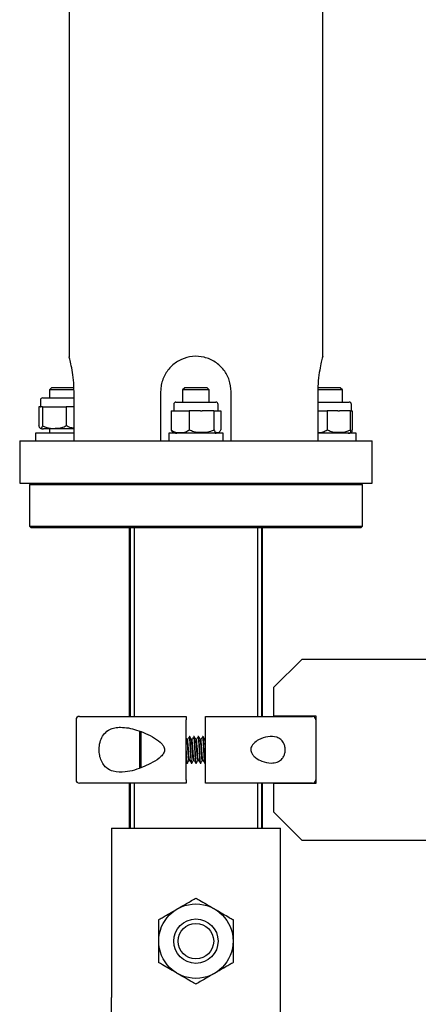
# Model space of a CAD drawing. Header units: inches. Extents: x 22 to 75, y 2 to 108.
# Tile 9 of 19: x 65.67 to 69.2, y 27.14 to 35.86. Entities that reach past the tile are written whole.
import ezdxf

# ---------------------------------------------------------------- set-up
doc = ezdxf.new("R2010")
doc.units = ezdxf.units.IN
doc.header["$MEASUREMENT"] = 0

msp = doc.modelspace()

# ---------------------------------------------------------------- linework, layer by layer
at = {"color": 7, "linetype": 'Continuous', "lineweight": 25}
for p, q in [((66.1065, 46.8933), (66.1065, 32.874)), ((68.3565, 32.874), (68.3565, 46.8933)), ((65.952, 32.5991), (65.9323, 32.5794)), ((65.9323, 32.5794), (65.9323, 32.5093)), ((66.0353, 32.5794), (65.9323, 32.5794)), ((66.0379, 32.5991), (65.952, 32.5991)), ((66.1515, 32.5794), (66.0353, 32.5794)), ((66.1488, 32.5991), (66.0379, 32.5991)), ((66.1508, 32.1276), (66.1508, 32.5651)), ((66.919, 32.5651), (66.919, 32.1276)), ((67.1331, 32.5991), (67.1134, 32.5794)), ((67.1134, 32.5794), (67.1134, 32.4715)), ((67.1492, 32.5794), (67.1134, 32.5794)), ((67.1629, 32.5991), (67.1331, 32.5991)), ((67.3496, 32.5794), (67.1492, 32.5794)), ((67.3299, 32.5991), (67.1629, 32.5991)), ((67.3496, 32.5794), (67.3299, 32.5991)), ((67.3496, 32.4715), (67.3496, 32.5794)), ((67.544, 32.1276), (67.544, 32.5651)), ((68.3477, 32.5794), (68.3117, 32.5794)), ((68.3122, 32.5651), (68.3122, 32.1276)), ((68.3585, 32.5991), (68.3142, 32.5991)), ((68.5307, 32.5794), (68.3477, 32.5794)), ((68.511, 32.5991), (68.3585, 32.5991)), ((68.5307, 32.5794), (68.511, 32.5991)), ((68.5307, 32.4715), (68.5307, 32.5794)), ((65.8534, 32.4896), (65.8534, 32.4313)), ((65.8731, 32.5093), (66.1508, 32.5093)), ((67.0542, 32.4715), (67.4024, 32.4715)), ((67.4024, 32.4715), (67.4088, 32.4715)), ((68.3122, 32.4715), (68.5893, 32.4715)), ((68.5893, 32.4715), (68.5899, 32.4715)), ((65.8399, 32.4313), (65.8399, 32.2637)), ((65.8543, 32.4313), (65.8399, 32.4313)), ((65.8543, 32.4313), (65.8564, 32.4313)), ((65.8709, 32.4313), (65.8564, 32.4313)), ((65.8709, 32.4313), (65.9691, 32.4313)), ((65.8709, 32.4313), (65.8709, 32.2637)), ((65.9691, 32.4313), (65.9833, 32.4313)), ((65.9833, 32.4313), (66.0814, 32.4313)), ((66.0814, 32.4313), (66.0814, 32.2637)), ((66.1508, 32.4313), (66.0814, 32.4313)), ((67.0115, 32.3935), (67.0858, 32.3935)), ((67.0115, 32.3935), (67.0115, 32.2259)), ((67.0345, 32.4519), (67.0345, 32.3935)), ((67.0858, 32.3935), (67.0966, 32.3935)), ((67.0966, 32.3935), (67.1709, 32.3935)), ((67.1709, 32.3935), (67.1709, 32.2259)), ((67.2735, 32.3935), (67.1709, 32.3935)), ((67.2735, 32.3935), (67.2883, 32.3935)), ((67.3909, 32.3935), (67.2883, 32.3935)), ((67.3909, 32.3935), (67.3909, 32.2259)), ((67.3909, 32.3935), (67.4192, 32.3935)), ((67.4192, 32.3935), (67.4233, 32.3935)), ((67.4233, 32.3935), (67.4515, 32.3935)), ((67.4285, 32.3935), (67.4285, 32.4519)), ((67.4515, 32.3935), (67.4515, 32.2259)), ((68.3122, 32.3935), (68.3944, 32.3935)), ((68.3944, 32.3935), (68.3944, 32.2259)), ((68.4901, 32.3935), (68.3944, 32.3935)), ((68.4901, 32.3935), (68.504, 32.3935)), ((68.5997, 32.3935), (68.504, 32.3935)), ((68.5997, 32.3935), (68.5997, 32.2259)), ((68.5997, 32.3935), (68.6082, 32.3935)), ((68.6082, 32.3935), (68.6094, 32.3935)), ((68.6094, 32.3935), (68.6179, 32.3935)), ((68.6096, 32.3935), (68.6096, 32.4519)), ((68.6179, 32.3935), (68.6179, 32.2259)), ((65.8093, 32.1965), (65.8093, 32.1276)), ((65.9185, 32.1965), (65.8093, 32.1965)), ((65.8817, 32.2343), (65.8801, 32.2343)), ((66.1508, 32.2343), (65.8817, 32.2343)), ((66.1508, 32.1965), (65.9185, 32.1965)), ((65.9323, 32.2343), (65.9323, 32.1965)), ((66.9904, 32.1965), (66.9904, 32.1276)), ((67.14, 32.1965), (66.9904, 32.1965)), ((67.4726, 32.1965), (67.14, 32.1965)), ((67.4726, 32.1276), (67.4726, 32.1965)), ((68.3714, 32.1965), (68.3122, 32.1965)), ((68.6537, 32.1965), (68.3714, 32.1965)), ((68.6537, 32.1276), (68.6537, 32.1965)), ((65.669, 32.1276), (65.669, 31.7526)), ((65.669, 32.1276), (68.794, 32.1276)), ((68.794, 31.7526), (68.794, 32.1276)), ((65.669, 31.7526), (68.794, 31.7526)), ((65.7699, 31.7526), (65.7551, 31.7379)), ((65.7551, 31.7379), (65.7551, 31.3737)), ((68.7079, 31.7379), (65.7551, 31.7379)), ((68.7079, 31.7379), (68.6931, 31.7526)), ((68.7079, 31.3737), (68.7079, 31.7379)), ((65.7551, 31.3737), (65.7699, 31.3589)), ((65.7551, 31.3737), (68.7079, 31.3737)), ((68.6931, 31.3589), (65.7699, 31.3589)), ((66.641, 31.3589), (66.641, 29.6873)), ((66.6504, 29.6873), (66.6504, 31.3589)), ((66.6829, 31.3589), (66.6829, 29.6873)), ((67.7801, 29.6873), (67.7801, 31.3589)), ((67.8126, 31.3589), (67.8126, 29.6873)), ((67.8221, 29.6873), (67.8221, 31.3589)), ((68.6931, 31.3589), (68.7079, 31.3737)), ((68.1695, 30.192), (67.9195, 29.942)), ((69.9197, 30.192), (68.1695, 30.192)), ((67.9195, 29.942), (67.9195, 29.692)), ((66.198, 29.6873), (67.1465, 29.6873)), ((67.3165, 29.6873), (68.265, 29.6873)), ((67.9195, 29.692), (68.2945, 29.692)), ((68.2945, 29.692), (68.2945, 29.092)), ((66.1685, 29.6578), (66.1685, 29.1263)), ((67.1465, 29.1263), (67.1465, 29.6578)), ((67.3165, 29.1263), (67.3165, 29.6578)), ((66.7331, 29.2265), (66.7331, 29.5587)), ((66.7431, 29.5548), (66.7431, 29.2302)), ((67.1519, 29.4842), (67.1465, 29.4936)), ((67.176, 29.5101), (67.1711, 29.5101)), ((67.2154, 29.5101), (67.2104, 29.5101)), ((67.2547, 29.5101), (67.2498, 29.5101)), ((67.2941, 29.5101), (67.2892, 29.5101)), ((67.1465, 29.2819), (67.1508, 29.2745)), ((67.1514, 29.2739), (67.1563, 29.2739)), ((67.1908, 29.2739), (67.1957, 29.2739)), ((67.2301, 29.2739), (67.235, 29.2739)), ((67.2695, 29.2739), (67.2744, 29.2739)), ((67.3089, 29.2739), (67.3138, 29.2739)), ((67.3143, 29.2744), (67.3165, 29.2782)), ((67.1465, 29.0967), (66.198, 29.0967)), ((66.641, 29.0967), (66.641, 28.696)), ((66.6504, 28.696), (66.6504, 29.0967)), ((66.6829, 29.0967), (66.6829, 28.696)), ((68.265, 29.0967), (67.3165, 29.0967)), ((67.7801, 28.696), (67.7801, 29.0967)), ((67.8126, 29.0967), (67.8126, 28.696)), ((67.8221, 28.696), (67.8221, 29.0967)), ((67.9195, 29.092), (67.9195, 28.842)), ((68.2945, 29.092), (67.9195, 29.092)), ((67.9195, 28.842), (68.1695, 28.592)), ((66.4823, 28.696), (66.4823, 27.196)), ((66.4823, 28.696), (67.9807, 28.696)), ((67.9807, 27.196), (67.9807, 28.696)), ((68.1695, 28.592), (70.3257, 28.592)), ((66.4815, 27.196), (66.4815, 25.696)), ((66.4823, 27.196), (66.4815, 27.196)), ((67.9815, 27.196), (67.9807, 27.196)), ((67.9815, 25.696), (67.9815, 27.196))]:
    msp.add_line(p, q, dxfattribs=at)
for radius in [0.3297, 0.1969, 0.1575]:
    msp.add_circle((67.2315, 27.696), radius, dxfattribs=at)
for centre, radius, start, end in [((65.8731, 32.4896), 0.0197, 90, 180), ((67.0542, 32.4519), 0.0197, 90, 180), ((67.4088, 32.4519), 0.0197, 0, 90), ((68.5899, 32.4519), 0.0197, 0, 90), ((65.8801, 32.3043), 0.07, 245.35254, 270), ((67.0612, 32.2665), 0.07, 239.84888, 270), ((67.4018, 32.2665), 0.07, 270, 299.70295), ((68.5829, 32.2665), 0.07, 270, 293.41806), ((66.198, 29.6578), 0.0295, 90, 180), ((68.265, 29.6578), 0.0295, 0, 90), ((66.198, 29.1263), 0.0295, 180, 270), ((68.265, 29.1263), 0.0295, 270, 0)]:
    msp.add_arc(centre, radius, start, end, dxfattribs=at)
for points, knots in [([(66.1508, 32.5651), (66.1498, 32.5995), (66.1478, 32.6682), (66.1341, 32.7604), (66.1191, 32.8312), (66.1078, 32.8731), (66.1076, 32.8737), (66.1075, 32.874)], [0, 0, 0, 0, 0.209146, 0.418092, 0.632177, 0.84993, 1, 1, 1, 1]), ([(67.544, 32.5651), (67.5407, 32.5995), (67.5341, 32.6682), (67.4825, 32.7602), (67.4055, 32.832), (67.3073, 32.8745), (67.2013, 32.882), (67.1005, 32.855), (67.0138, 32.7973), (66.9497, 32.7133), (66.9218, 32.6303), (66.9196, 32.58), (66.919, 32.5651)], [0, 0, 0, 0, 0.104518, 0.208936, 0.315922, 0.424742, 0.530847, 0.634074, 0.738417, 0.846223, 0.95476, 1, 1, 1, 1]), ([(68.3555, 32.874), (68.3558, 32.8751), (68.357, 32.8796), (68.3498, 32.8534), (68.3363, 32.7977), (68.321, 32.7132), (68.313, 32.6303), (68.3124, 32.58), (68.3122, 32.5651)], [0, 0, 0, 0, 0.062186, 0.268531, 0.477109, 0.692608, 0.909568, 1, 1, 1, 1]), ([(65.8709, 32.2637), (65.8708, 32.2634), (65.8695, 32.2567), (65.8645, 32.2416), (65.8559, 32.2381), (65.8475, 32.2415), (65.8423, 32.2527), (65.8405, 32.2607), (65.8399, 32.2637)], [0, 0, 0, 0, 0.006376, 0.149683, 0.499614, 0.80397, 0.927278, 1, 1, 1, 1]), ([(65.8709, 32.2637), (65.8807, 32.2582), (65.9158, 32.2388), (65.9759, 32.2391), (66.0381, 32.2412), (66.0685, 32.257), (66.0814, 32.2637)], [0, 0, 0, 0, 0.151484, 0.539047, 0.80482, 1, 1, 1, 1]), ([(66.1508, 32.2414), (66.1386, 32.242), (66.1142, 32.2431), (66.0924, 32.2568), (66.0814, 32.2637)], [0, 0, 0, 0, 0.499286, 1, 1, 1, 1]), ([(67.0115, 32.2259), (67.0116, 32.2256), (67.0142, 32.219), (67.0193, 32.2097), (67.0248, 32.2086), (67.0272, 32.208)], [0, 0, 0, 0, 0.02395, 0.562275, 1, 1, 1, 1]), ([(67.0115, 32.2259), (67.0189, 32.2204), (67.0454, 32.201), (67.091, 32.2014), (67.1381, 32.2034), (67.1611, 32.2192), (67.1709, 32.2259)], [0, 0, 0, 0, 0.151484, 0.539047, 0.80482, 1, 1, 1, 1]), ([(67.3909, 32.2259), (67.3806, 32.2204), (67.344, 32.201), (67.2811, 32.2014), (67.2161, 32.2034), (67.1843, 32.2192), (67.1709, 32.2259)], [0, 0, 0, 0, 0.151484, 0.539047, 0.80482, 1, 1, 1, 1]), ([(67.3909, 32.2259), (67.391, 32.2256), (67.3936, 32.2189), (67.4034, 32.2039), (67.4203, 32.2003), (67.4366, 32.2038), (67.4467, 32.2149), (67.4502, 32.2229), (67.4515, 32.2259)], [0, 0, 0, 0, 0.006376, 0.149683, 0.499614, 0.80397, 0.927278, 1, 1, 1, 1]), ([(68.3122, 32.2023), (68.3283, 32.2029), (68.3571, 32.2039), (68.3829, 32.2192), (68.3944, 32.2259)], [0, 0, 0, 0, 0.557436, 1, 1, 1, 1]), ([(68.5997, 32.2259), (68.5901, 32.2204), (68.5559, 32.201), (68.4973, 32.2014), (68.4366, 32.2034), (68.4069, 32.2192), (68.3944, 32.2259)], [0, 0, 0, 0, 0.151484, 0.539047, 0.80482, 1, 1, 1, 1]), ([(68.5997, 32.2259), (68.5997, 32.2256), (68.6005, 32.2189), (68.6035, 32.2039), (68.6085, 32.2003), (68.6134, 32.2038), (68.6165, 32.2149), (68.6176, 32.2229), (68.6179, 32.2259)], [0, 0, 0, 0, 0.006376, 0.149683, 0.499614, 0.80397, 0.927278, 1, 1, 1, 1]), ([(67.1465, 29.6873), (67.1465, 29.687), (67.1465, 29.6863), (67.1465, 29.6812), (67.1465, 29.6737), (67.1465, 29.6654), (67.1465, 29.6599), (67.1465, 29.6578)], [0, 0, 0, 0, 0.21559, 0.431193, 0.646447, 0.861022, 1, 1, 1, 1]), ([(67.3165, 29.6578), (67.3165, 29.6611), (67.3165, 29.6677), (67.3165, 29.6765), (67.3165, 29.6832), (67.3165, 29.6868), (67.3165, 29.6872), (67.3165, 29.6873)], [0, 0, 0, 0, 0.21382, 0.427629, 0.641742, 0.85651, 1, 1, 1, 1]), ([(66.5634, 29.5914), (66.5466, 29.5905), (66.5131, 29.5889), (66.4639, 29.5724), (66.4211, 29.5405), (66.3893, 29.4893), (66.3735, 29.4295), (66.3725, 29.3686), (66.3831, 29.3144), (66.4043, 29.2674), (66.4415, 29.2244), (66.5068, 29.1922), (66.5933, 29.1903), (66.6864, 29.2099), (66.7695, 29.2397), (66.8498, 29.2786), (66.9106, 29.3178), (66.9436, 29.3554), (66.9538, 29.3797), (66.9546, 29.3996), (66.9474, 29.4218), (66.9204, 29.4582), (66.8629, 29.4978), (66.7859, 29.5378), (66.7074, 29.5669), (66.6325, 29.5871), (66.5864, 29.59), (66.5634, 29.5914)], [0, 0, 0, 0, 0.037047, 0.074011, 0.118851, 0.156347, 0.194056, 0.226689, 0.257289, 0.288902, 0.324141, 0.377771, 0.454623, 0.511698, 0.568847, 0.621329, 0.673342, 0.694875, 0.706201, 0.717623, 0.727688, 0.745198, 0.794175, 0.847892, 0.901655, 0.950864, 1, 1, 1, 1]), ([(67.1686, 29.501), (67.1661, 29.497), (67.1612, 29.489), (67.1562, 29.481), (67.1538, 29.477)], [0, 0, 0, 0, 0.50004, 1, 1, 1, 1]), ([(67.1705, 29.5079), (67.1707, 29.5088), (67.1717, 29.5132), (67.1735, 29.5031), (67.176, 29.478), (67.1785, 29.4383), (67.1809, 29.3921), (67.1834, 29.3456), (67.1858, 29.3066), (67.1883, 29.2792), (67.1899, 29.2757), (67.1908, 29.2739)], [0, 0, 0, 0, 0.029578, 0.15088, 0.272183, 0.393486, 0.514789, 0.636092, 0.757394, 0.878697, 1, 1, 1, 1]), ([(67.1963, 29.2761), (67.1961, 29.2752), (67.1951, 29.2709), (67.1932, 29.281), (67.1908, 29.3061), (67.1883, 29.3457), (67.1858, 29.392), (67.1834, 29.4385), (67.1809, 29.4775), (67.1785, 29.5048), (67.1768, 29.5084), (67.176, 29.5101)], [0, 0, 0, 0, 0.029018, 0.150391, 0.271764, 0.393136, 0.514509, 0.635882, 0.757255, 0.878627, 1, 1, 1, 1]), ([(67.1913, 29.4842), (67.1888, 29.4885), (67.1839, 29.497), (67.1789, 29.5055), (67.1764, 29.5098)], [0, 0, 0, 0, 0.499903, 1, 1, 1, 1]), ([(67.208, 29.501), (67.2055, 29.497), (67.2005, 29.489), (67.1956, 29.481), (67.1931, 29.477)], [0, 0, 0, 0, 0.50004, 1, 1, 1, 1]), ([(67.2098, 29.5079), (67.21, 29.5088), (67.2111, 29.5132), (67.2129, 29.5031), (67.2154, 29.478), (67.2178, 29.4383), (67.2203, 29.3921), (67.2227, 29.3456), (67.2252, 29.3066), (67.2277, 29.2792), (67.2293, 29.2757), (67.2301, 29.2739)], [0, 0, 0, 0, 0.029578, 0.15088, 0.272183, 0.393486, 0.514789, 0.636092, 0.757394, 0.878697, 1, 1, 1, 1]), ([(67.2356, 29.2761), (67.2354, 29.2752), (67.2344, 29.2709), (67.2326, 29.281), (67.2301, 29.3061), (67.2277, 29.3457), (67.2252, 29.392), (67.2227, 29.4385), (67.2203, 29.4775), (67.2178, 29.5048), (67.2162, 29.5084), (67.2154, 29.5101)], [0, 0, 0, 0, 0.029018, 0.150391, 0.271764, 0.393136, 0.514509, 0.635882, 0.757255, 0.878627, 1, 1, 1, 1]), ([(67.2307, 29.4842), (67.2282, 29.4885), (67.2232, 29.497), (67.2183, 29.5055), (67.2158, 29.5098)], [0, 0, 0, 0, 0.499903, 1, 1, 1, 1]), ([(67.2473, 29.501), (67.2449, 29.497), (67.2399, 29.489), (67.235, 29.481), (67.2325, 29.477)], [0, 0, 0, 0, 0.50004, 1, 1, 1, 1]), ([(67.2492, 29.5079), (67.2494, 29.5088), (67.2504, 29.5132), (67.2523, 29.5031), (67.2547, 29.478), (67.2572, 29.4383), (67.2597, 29.3921), (67.2621, 29.3456), (67.2646, 29.3066), (67.267, 29.2792), (67.2687, 29.2757), (67.2695, 29.2739)], [0, 0, 0, 0, 0.029578, 0.15088, 0.272183, 0.393486, 0.514789, 0.636092, 0.757394, 0.878697, 1, 1, 1, 1]), ([(67.275, 29.2761), (67.2748, 29.2752), (67.2738, 29.2709), (67.272, 29.281), (67.2695, 29.3061), (67.267, 29.3457), (67.2646, 29.392), (67.2621, 29.4385), (67.2597, 29.4775), (67.2572, 29.5048), (67.2556, 29.5084), (67.2547, 29.5101)], [0, 0, 0, 0, 0.029018, 0.150391, 0.271764, 0.393136, 0.514509, 0.635882, 0.757255, 0.878627, 1, 1, 1, 1]), ([(67.27, 29.4842), (67.2676, 29.4885), (67.2626, 29.497), (67.2576, 29.5055), (67.2552, 29.5098)], [0, 0, 0, 0, 0.499903, 1, 1, 1, 1]), ([(67.2867, 29.501), (67.2842, 29.497), (67.2793, 29.489), (67.2743, 29.481), (67.2719, 29.477)], [0, 0, 0, 0, 0.50004, 1, 1, 1, 1]), ([(67.2886, 29.5079), (67.2888, 29.5088), (67.2898, 29.5132), (67.2916, 29.5031), (67.2941, 29.478), (67.2966, 29.4383), (67.299, 29.3921), (67.3015, 29.3456), (67.3039, 29.3066), (67.3064, 29.2792), (67.308, 29.2757), (67.3089, 29.2739)], [0, 0, 0, 0, 0.029578, 0.15088, 0.272183, 0.393486, 0.514789, 0.636092, 0.757394, 0.878697, 1, 1, 1, 1]), ([(67.3144, 29.2761), (67.3142, 29.2752), (67.3132, 29.2709), (67.3113, 29.281), (67.3089, 29.3061), (67.3064, 29.3457), (67.3039, 29.392), (67.3015, 29.4385), (67.299, 29.4775), (67.2966, 29.5048), (67.2949, 29.5084), (67.2941, 29.5101)], [0, 0, 0, 0, 0.029018, 0.150391, 0.271764, 0.393136, 0.514509, 0.635882, 0.757255, 0.878627, 1, 1, 1, 1]), ([(67.3094, 29.4842), (67.3069, 29.4885), (67.302, 29.497), (67.297, 29.5055), (67.2945, 29.5098)], [0, 0, 0, 0, 0.499903, 1, 1, 1, 1]), ([(67.8996, 29.2739), (67.872, 29.2772), (67.8254, 29.2827), (67.7697, 29.3129), (67.7387, 29.341), (67.7238, 29.3636), (67.7177, 29.3855), (67.7189, 29.4053), (67.7272, 29.4271), (67.7489, 29.455), (67.7974, 29.4887), (67.8692, 29.5128), (67.9377, 29.5107), (67.9834, 29.486), (68.0073, 29.4581), (68.0209, 29.426), (68.0252, 29.3929), (68.0213, 29.3612), (68.0101, 29.331), (67.988, 29.3018), (67.9505, 29.2783), (67.9178, 29.2755), (67.8996, 29.2739)], [0, 0, 0, 0, 0.104969, 0.177296, 0.213202, 0.241499, 0.261453, 0.281499, 0.300162, 0.332605, 0.392291, 0.495437, 0.601047, 0.655426, 0.698973, 0.733465, 0.768133, 0.798834, 0.829306, 0.871196, 0.928233, 1, 1, 1, 1]), ([(67.1718, 29.3015), (67.1715, 29.3007), (67.1705, 29.2971), (67.1686, 29.305), (67.1661, 29.3247), (67.1637, 29.3557), (67.1612, 29.392), (67.1588, 29.4283), (67.1565, 29.4571), (67.1544, 29.4756), (67.1528, 29.4831), (67.1521, 29.4838), (67.1519, 29.4839)], [0, 0, 0, 0, 0.035144, 0.159093, 0.283042, 0.406992, 0.530941, 0.65489, 0.77884, 0.877461, 0.977335, 1, 1, 1, 1]), ([(67.1753, 29.3016), (67.1747, 29.3027), (67.1733, 29.3053), (67.1711, 29.3252), (67.1686, 29.3556), (67.1661, 29.392), (67.1637, 29.4284), (67.1612, 29.459), (67.1588, 29.4804), (67.1571, 29.4832), (67.1563, 29.4846)], [0, 0, 0, 0, 0.091593, 0.221382, 0.351172, 0.480962, 0.610752, 0.740542, 0.870332, 1, 1, 1, 1]), ([(67.2111, 29.3015), (67.2109, 29.3007), (67.2099, 29.2971), (67.208, 29.305), (67.2055, 29.3247), (67.2031, 29.3557), (67.2006, 29.392), (67.1981, 29.4283), (67.1958, 29.4571), (67.1938, 29.4756), (67.1922, 29.4831), (67.1914, 29.4838), (67.1913, 29.4839)], [0, 0, 0, 0, 0.035144, 0.159093, 0.283042, 0.406992, 0.530941, 0.65489, 0.77884, 0.877461, 0.977335, 1, 1, 1, 1]), ([(67.2146, 29.3016), (67.2141, 29.3027), (67.2127, 29.3053), (67.2104, 29.3252), (67.208, 29.3556), (67.2055, 29.392), (67.2031, 29.4284), (67.2006, 29.459), (67.1981, 29.4804), (67.1965, 29.4832), (67.1957, 29.4846)], [0, 0, 0, 0, 0.091593, 0.221382, 0.351172, 0.480962, 0.610752, 0.740542, 0.870332, 1, 1, 1, 1]), ([(67.2505, 29.3015), (67.2503, 29.3007), (67.2492, 29.2971), (67.2473, 29.305), (67.2449, 29.3247), (67.2424, 29.3557), (67.24, 29.392), (67.2375, 29.4283), (67.2352, 29.4571), (67.2331, 29.4756), (67.2316, 29.4831), (67.2308, 29.4838), (67.2307, 29.4839)], [0, 0, 0, 0, 0.035144, 0.159093, 0.283042, 0.406992, 0.530941, 0.65489, 0.77884, 0.877461, 0.977335, 1, 1, 1, 1]), ([(67.254, 29.3016), (67.2534, 29.3027), (67.252, 29.3053), (67.2498, 29.3252), (67.2473, 29.3556), (67.2449, 29.392), (67.2424, 29.4284), (67.24, 29.459), (67.2375, 29.4804), (67.2359, 29.4832), (67.235, 29.4846)], [0, 0, 0, 0, 0.091593, 0.221382, 0.351172, 0.480962, 0.610752, 0.740542, 0.870332, 1, 1, 1, 1]), ([(67.2899, 29.3015), (67.2896, 29.3007), (67.2886, 29.2971), (67.2867, 29.305), (67.2843, 29.3247), (67.2818, 29.3557), (67.2793, 29.392), (67.2769, 29.4283), (67.2746, 29.4571), (67.2725, 29.4756), (67.2709, 29.4831), (67.2702, 29.4838), (67.27, 29.4839)], [0, 0, 0, 0, 0.035144, 0.159093, 0.283042, 0.406992, 0.530941, 0.65489, 0.77884, 0.877461, 0.977335, 1, 1, 1, 1]), ([(67.2934, 29.3016), (67.2928, 29.3027), (67.2914, 29.3053), (67.2892, 29.3252), (67.2867, 29.3556), (67.2843, 29.392), (67.2818, 29.4284), (67.2793, 29.459), (67.2769, 29.4804), (67.2752, 29.4832), (67.2744, 29.4846)], [0, 0, 0, 0, 0.091593, 0.221382, 0.351172, 0.480962, 0.610752, 0.740542, 0.870332, 1, 1, 1, 1]), ([(67.3165, 29.4232), (67.3164, 29.4246), (67.3155, 29.4379), (67.3139, 29.457), (67.3119, 29.4756), (67.3103, 29.4831), (67.3095, 29.4838), (67.3094, 29.4839)], [0, 0, 0, 0, 0.041318, 0.385638, 0.659599, 0.93704, 1, 1, 1, 1]), ([(67.3165, 29.4751), (67.3164, 29.4759), (67.3155, 29.4837), (67.3146, 29.4841), (67.3138, 29.4846)], [0, 0, 0, 0, 0.107232, 1, 1, 1, 1]), ([(67.1569, 29.2761), (67.1567, 29.2752), (67.1557, 29.2709), (67.1538, 29.281), (67.1514, 29.3061), (67.1489, 29.3457), (67.1473, 29.3766), (67.1465, 29.392)], [0, 0, 0, 0, 0.0564, 0.2923, 0.5282, 0.7641, 1, 1, 1, 1]), ([(67.1569, 29.2744), (67.1593, 29.2787), (67.1643, 29.2873), (67.1693, 29.2958), (67.1718, 29.3001)], [0, 0, 0, 0, 0.500249, 1, 1, 1, 1]), ([(67.1753, 29.3002), (67.1777, 29.2959), (67.1827, 29.2873), (67.1877, 29.2788), (67.1902, 29.2745)], [0, 0, 0, 0, 0.499766, 1, 1, 1, 1]), ([(67.1962, 29.2744), (67.1987, 29.2787), (67.2037, 29.2873), (67.2087, 29.2958), (67.2112, 29.3001)], [0, 0, 0, 0, 0.500249, 1, 1, 1, 1]), ([(67.2146, 29.3002), (67.2171, 29.2959), (67.2221, 29.2873), (67.2271, 29.2788), (67.2295, 29.2745)], [0, 0, 0, 0, 0.499766, 1, 1, 1, 1]), ([(67.2356, 29.2744), (67.2381, 29.2787), (67.2431, 29.2873), (67.248, 29.2958), (67.2505, 29.3001)], [0, 0, 0, 0, 0.500249, 1, 1, 1, 1]), ([(67.254, 29.3002), (67.2565, 29.2959), (67.2615, 29.2873), (67.2664, 29.2788), (67.2689, 29.2745)], [0, 0, 0, 0, 0.499766, 1, 1, 1, 1]), ([(67.275, 29.2744), (67.2775, 29.2787), (67.2824, 29.2873), (67.2874, 29.2958), (67.2899, 29.3001)], [0, 0, 0, 0, 0.500249, 1, 1, 1, 1]), ([(67.2934, 29.3002), (67.2958, 29.2959), (67.3008, 29.2873), (67.3058, 29.2788), (67.3083, 29.2745)], [0, 0, 0, 0, 0.499766, 1, 1, 1, 1]), ([(67.1465, 29.1263), (67.1465, 29.123), (67.1465, 29.1163), (67.1465, 29.1075), (67.1465, 29.1008), (67.1465, 29.0973), (67.1465, 29.0969), (67.1465, 29.0967)], [0, 0, 0, 0, 0.21382, 0.427629, 0.641742, 0.85651, 1, 1, 1, 1]), ([(67.3165, 29.0967), (67.3165, 29.0971), (67.3165, 29.0977), (67.3165, 29.1028), (67.3165, 29.1104), (67.3165, 29.1187), (67.3165, 29.1241), (67.3165, 29.1263)], [0, 0, 0, 0, 0.21559, 0.431193, 0.646447, 0.861022, 1, 1, 1, 1]), ([(67.0666, 27.9816), (67.0974, 27.9994), (67.1436, 28.0261), (67.1976, 28.0572), (67.2215, 28.071), (67.2294, 28.0755), (67.2313, 28.0767), (67.2315, 28.0768)], [0, 0, 0, 0, 0.532584, 0.800577, 0.935246, 0.994216, 1, 1, 1, 1]), ([(67.2315, 28.0768), (67.2348, 28.0749), (67.2432, 28.07), (67.2754, 28.0514), (67.328, 28.021), (67.3728, 27.9952), (67.3964, 27.9816)], [0, 0, 0, 0, 0.090007, 0.224488, 0.591125, 1, 1, 1, 1]), ([(66.9018, 27.8864), (66.9038, 27.8876), (66.9096, 27.8909), (66.9287, 27.9019), (66.9818, 27.9326), (67.0303, 27.9606), (67.0666, 27.9816)], [0, 0, 0, 0, 0.058856, 0.165692, 0.374647, 1, 1, 1, 1]), ([(67.3964, 27.9816), (67.4021, 27.9783), (67.4269, 27.964), (67.4705, 27.9388), (67.5157, 27.9127), (67.5442, 27.8962), (67.5558, 27.8896), (67.5599, 27.8872), (67.5612, 27.8864)], [0, 0, 0, 0, 0.099457, 0.428508, 0.757342, 0.873681, 0.960848, 1, 1, 1, 1]), ([(66.9018, 27.696), (66.9018, 27.7027), (66.9018, 27.7313), (66.9018, 27.7816), (66.9018, 27.8339), (66.9018, 27.8668), (66.9018, 27.8801), (66.9018, 27.8849), (66.9018, 27.8864)], [0, 0, 0, 0, 0.099457, 0.428508, 0.757342, 0.873681, 0.960848, 1, 1, 1, 1]), ([(67.5612, 27.8864), (67.5612, 27.8826), (67.5612, 27.8729), (67.5612, 27.8357), (67.5612, 27.775), (67.5612, 27.7233), (67.5612, 27.696)], [0, 0, 0, 0, 0.090007, 0.224488, 0.591125, 1, 1, 1, 1]), ([(66.9018, 27.5057), (66.9018, 27.5095), (66.9018, 27.5192), (66.9018, 27.5564), (66.9018, 27.6171), (66.9018, 27.6688), (66.9018, 27.696)], [0, 0, 0, 0, 0.090007, 0.224488, 0.591125, 1, 1, 1, 1]), ([(67.5612, 27.696), (67.5612, 27.6894), (67.5612, 27.6608), (67.5612, 27.6105), (67.5612, 27.5582), (67.5612, 27.5253), (67.5612, 27.512), (67.5612, 27.5072), (67.5612, 27.5057)], [0, 0, 0, 0, 0.099457, 0.428508, 0.757342, 0.873681, 0.960848, 1, 1, 1, 1]), ([(67.0666, 27.4105), (67.0609, 27.4138), (67.0361, 27.4281), (66.9925, 27.4533), (66.9473, 27.4794), (66.9188, 27.4959), (66.9073, 27.5025), (66.9031, 27.5049), (66.9018, 27.5057)], [0, 0, 0, 0, 0.099457, 0.428508, 0.757342, 0.873681, 0.960848, 1, 1, 1, 1]), ([(67.5612, 27.5057), (67.5592, 27.5045), (67.5534, 27.5012), (67.5343, 27.4901), (67.4812, 27.4595), (67.4327, 27.4315), (67.3964, 27.4105)], [0, 0, 0, 0, 0.058856, 0.165692, 0.374647, 1, 1, 1, 1]), ([(67.2315, 27.3153), (67.2282, 27.3172), (67.2198, 27.322), (67.1876, 27.3406), (67.135, 27.371), (67.0902, 27.3969), (67.0666, 27.4105)], [0, 0, 0, 0, 0.090007, 0.224488, 0.591125, 1, 1, 1, 1]), ([(67.3964, 27.4105), (67.3656, 27.3927), (67.3194, 27.366), (67.2654, 27.3349), (67.2415, 27.3211), (67.2336, 27.3165), (67.2317, 27.3154), (67.2315, 27.3153)], [0, 0, 0, 0, 0.532584, 0.800577, 0.935246, 0.994216, 1, 1, 1, 1])]:
    msp.add_open_spline(points, degree=3, knots=knots, dxfattribs=at)
msp.add_open_spline([(67.1465, 29.3085), (67.1473, 29.2986), (67.1489, 29.2788), (67.1506, 29.2755), (67.1514, 29.2739)], degree=3, dxfattribs=at)

doc.saveas('drawing.dxf')
